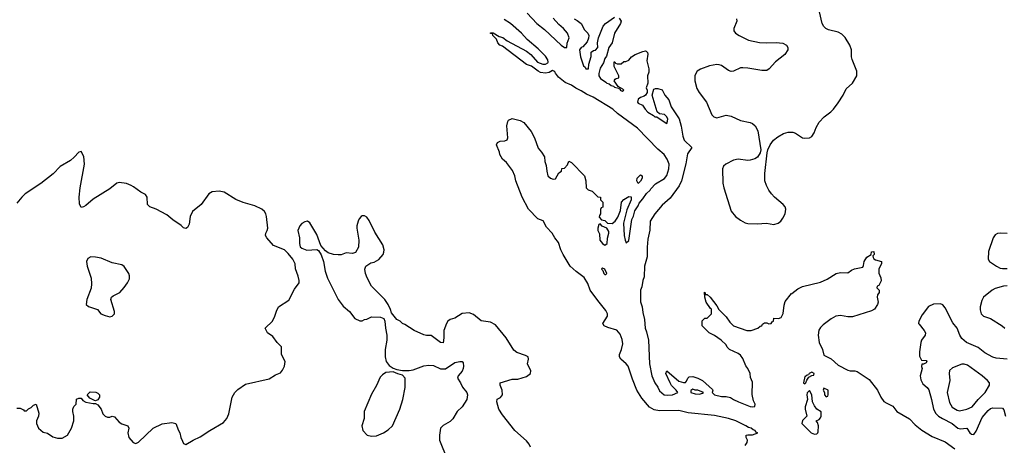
# Model space of a CAD drawing. Header units: inches. Extents: x 2134017 to 2292458, y 756222 to 916513.
# Tile 147 of 256: x 2213513 to 2221786, y 832385 to 835963. Entities that reach past the tile are written whole.
import ezdxf

# ---------------------------------------------------------------- set-up
doc = ezdxf.new("R2010")
doc.units = ezdxf.units.IN
doc.header["$MEASUREMENT"] = 0
doc.layers.add('C2813', color=7, linetype='Continuous')
doc.layers.add('C2823', color=7, linetype='Continuous')

msp = doc.modelspace()

# ---------------------------------------------------------------- linework, layer by layer
at = {"layer": 'C2813', "color": 5}
for points, elevation in [([(2217777.1, 836017.1), (2217858.9, 835930), (2217921.7, 835881.7), (2218062.3, 835750), (2218090, 835729.1), (2218109.3, 835730.7), (2218114.3, 835765.7), (2218129.5, 835810), (2218114.5, 835850), (2218082.6, 835890), (2218042.8, 835922.8), (2217995.9, 835975.9)], 180), ([(2219610, 832384.7), (2219626, 832410), (2219629.3, 832430), (2219617.2, 832450), (2219618, 832470), (2219630, 832474.8), (2219670, 832474.8), (2219715.3, 832490), (2219697, 832497), (2219691.6, 832510), (2219675.7, 832515.7), (2219658.4, 832530), (2219635.8, 832535.8), (2219615.4, 832550), (2219531.1, 832590), (2219469.6, 832610), (2219350, 832636.4), (2219130, 832658.9), (2219050, 832677.1), (2218890, 832675.4), (2218844.5, 832684.5), (2218804.8, 832704.8), (2218740.6, 832780.6), (2218697.9, 832850), (2218661.7, 832941.7), (2218626.2, 833050), (2218610, 833071.2), (2218562.9, 833110), (2218552, 833130), (2218552.7, 833150), (2218569.6, 833190.4), (2218581, 833239), (2218576.1, 833276.1), (2218558.9, 833318.9), (2218530, 833352.8), (2218455.3, 833375.3), (2218425.2, 833390), (2218413.2, 833410), (2218453.2, 833470), (2218453.2, 833490), (2218438.7, 833518.7), (2218370, 833601.6), (2218306.6, 833690), (2218286.8, 833746.8), (2218257.2, 833797.2), (2218190, 833846), (2218139.3, 833890), (2218079.3, 833990), (2218059.3, 834030), (2218039, 834090), (2218009.1, 834129.1), (2217988, 834170), (2217940.2, 834220.2), (2217912.7, 834272.7), (2217866, 834290), (2217789, 834370), (2217736, 834470), (2217680.7, 834610), (2217672, 834650), (2217654.5, 834694.5), (2217603.7, 834763.7), (2217569.2, 834790), (2217546, 834830), (2217544, 834850), (2217518, 834910), (2217528.9, 834931.1), (2217550, 834942), (2217590, 834944.7), (2217610, 834954), (2217615.3, 834970), (2217605.2, 835070), (2217613.6, 835106.4), (2217621.2, 835118.8), (2217650, 835131.3), (2217716.9, 835116.9), (2217750, 835098), (2217810, 835024.7), (2217838.8, 834970), (2217870, 834882), (2217898, 834850), (2217922, 834810), (2217924.7, 834770), (2217936.9, 834736.9), (2217941, 834690), (2217952, 834650), (2217974, 834630), (2217996.4, 834623.6), (2218015.3, 834624.7), (2218043.1, 834676.9), (2218066, 834690), (2218067.3, 834712.7), (2218090, 834714), (2218116.4, 834743.6), (2218127.3, 834772.7), (2218150, 834762), (2218258, 834650), (2218271.3, 834610), (2218272, 834550), (2218290, 834532), (2218322, 834522), (2218370, 834474), (2218392.7, 834472.7), (2218394, 834450), (2218414, 834430), (2218414, 834410), (2218411.6, 834388.4), (2218398, 834382), (2218392.7, 834367.3), (2218392, 834330), (2218383.6, 834316.4), (2218382, 834302), (2218402, 834282), (2218430, 834274), (2218452, 834252), (2218490, 834251.3), (2218515.3, 834270), (2218538, 834302), (2218562, 834358), (2218569.4, 834430.6), (2218589.4, 834450.6), (2218630, 834478), (2218650, 834474), (2218650.8, 834450), (2218614.4, 834365.6), (2218587.1, 834252.9), (2218593.4, 834150), (2218600.7, 834110), (2218610, 834087.3), (2218630, 834106.8), (2218655.6, 834284.4), (2218670, 834310.7), (2218682.3, 834357.7), (2218710, 834399.3), (2218718, 834422), (2218750, 834458.4), (2218778.6, 834501.4), (2218811.6, 834530), (2218817.5, 834542.5), (2218856.2, 834583.8), (2218930, 834629.3), (2218950, 834653), (2218966, 834710), (2218970.8, 834750), (2218954.3, 834790), (2218928.8, 834830), (2218874.9, 834874.9), (2218703.4, 835050), (2218535.2, 835175.2), (2218496.5, 835210), (2218331.1, 835311.1), (2218276.2, 835336.2), (2218230, 835365.4), (2218186.3, 835386.3), (2218150, 835411.8), (2218096.6, 835436.6), (2218041, 835481), (2218013.7, 835513.7), (2218010, 835525.2), (2218002, 835530), (2217990, 835535.1), (2217961.6, 835518.4), (2217930, 835513.3), (2217890, 835519.5), (2217869.2, 835530), (2217812.7, 835572.7), (2217770, 835585.2), (2217570, 835742), (2217548, 835750), (2217530, 835768), (2217519, 835799), (2217488, 835830), (2217486, 835846), (2217470, 835848), (2217470, 835854), (2217490, 835852), (2217542, 835822), (2217573.2, 835813.2), (2217610, 835784.7), (2217770, 835699.1), (2217807.3, 835670), (2217864.9, 835604.9), (2217910, 835588.4), (2217930, 835590.4), (2217950, 835600.5), (2217953, 835607), (2217950, 835625.2), (2217930, 835656.5), (2217870, 835718), (2217777.8, 835797.8), (2217729.6, 835850), (2217637.4, 835930), (2217583.7, 835963.7)], 180), ([(2218171.3, 835970), (2218197.3, 835957.3), (2218230.4, 835930.4), (2218258.5, 835878.5), (2218286.7, 835850), (2218294, 835830), (2218293.4, 835806.6), (2218282.3, 835777.7), (2218243.9, 835736.1), (2218230, 835729.2), (2218218, 835710), (2218225.4, 835650), (2218250, 835574.8), (2218264.4, 835564.4), (2218270, 835551), (2218292, 835550), (2218295.8, 835590), (2218314, 835654), (2218315.3, 835690), (2218335.1, 835704.9), (2218350, 835708), (2218371.5, 835730), (2218369.2, 835770), (2218377, 835810), (2218415.3, 835910), (2218435.3, 835930), (2218510, 835984.7)], 180), ([(2218550, 835976), (2218566, 835950), (2218560.7, 835930), (2218510.4, 835850), (2218490.6, 835769.4), (2218462.4, 835730), (2218443.4, 835656.6), (2218430, 835636), (2218418.9, 835601.1), (2218390, 835556), (2218378.9, 835510), (2218380.3, 835490), (2218392.4, 835470), (2218439.3, 835439.3), (2218446, 835430), (2218465, 835424.9), (2218483, 835410), (2218503.7, 835403.7), (2218510, 835394.8), (2218547.9, 835387.9), (2218558, 835378), (2218558, 835370), (2218576.5, 835363.5), (2218588, 835370), (2218580.4, 835380.4), (2218542, 835402), (2218508.7, 835450), (2218516.4, 835463.6), (2218526, 835470), (2218546, 835474), (2218548, 835490), (2218509, 835570), (2218508, 835610), (2218514, 835610), (2218518, 835598), (2218532.7, 835592.7), (2218567.3, 835592.7), (2218590, 835612), (2218607.3, 835612.7), (2218630, 835622), (2218654, 835650), (2218684, 835670), (2218750, 835695.5), (2218770, 835701), (2218777.3, 835697.3), (2218786.8, 835686.8), (2218790, 835674), (2218783.8, 835616.2), (2218799.3, 835550), (2218798, 835522), (2218788.2, 835490), (2218791.3, 835428.7), (2218778, 835390), (2218784.7, 835370), (2218784.7, 835350), (2218772, 835330), (2218759.9, 835320.1), (2218730, 835309.2), (2218710, 835294), (2218704.4, 835270), (2218710, 835262), (2218745.3, 835245.2), (2218767.5, 835210), (2218790, 835187.1), (2218838.8, 835158.8), (2218850, 835147.8), (2218866.6, 835146.6), (2218879.1, 835139.1), (2218950, 835092), (2218957.2, 835110), (2218958, 835130), (2218949, 835150), (2218930, 835165.2), (2218890, 835172.7), (2218869.5, 835189.5), (2218828, 835330), (2218842, 835378), (2218855.3, 835384.7), (2218874, 835386), (2218910, 835374.8), (2218934.9, 835330), (2218967.7, 835290), (2218987.7, 835230), (2219055.3, 835130), (2219071, 835069), (2219084.8, 834984.8), (2219096.1, 834950), (2219160.3, 834890), (2219123.4, 834836.6), (2219110, 834752.2), (2219073.3, 834610), (2219054.3, 834565.7), (2218977.2, 834462.8), (2218910, 834403.1), (2218850, 834332.2), (2218810.3, 834270), (2218806.5, 834193.5), (2218790, 834118), (2218784.6, 834050), (2218785.4, 833970), (2218763.4, 833890), (2218759.1, 833800.9), (2218749, 833770), (2218741.7, 833718.3), (2218728.9, 833690), (2218730, 833591.3), (2218744.5, 833550), (2218750, 833501), (2218763.4, 833443.4), (2218767.5, 833370), (2218779.9, 833339.9), (2218795.3, 833270), (2218805.9, 833070), (2218824, 832970), (2218850, 832911.5), (2218875, 832875), (2218890, 832842.6), (2218929.2, 832810), (2218953.1, 832806.9), (2218998, 832810), (2219042, 832830), (2219028.7, 832850), (2218990, 832889), (2218979, 832910), (2218942, 832990), (2218950, 833012), (2219050, 832926), (2219090, 832912), (2219107.3, 832912.7), (2219116.4, 832923.6), (2219126, 832950), (2219138, 832962), (2219170, 832964.7), (2219210, 832951), (2219250.5, 832930.5), (2219334.4, 832854.4), (2219338, 832850), (2219332, 832830), (2219352, 832810), (2219410, 832796.5), (2219450, 832796.5), (2219486.8, 832786.8), (2219510, 832769.6), (2219552.7, 832750), (2219650, 832712.4), (2219671.4, 832708.6), (2219690, 832711.3), (2219693.3, 832730), (2219679.3, 832759.3), (2219667.9, 832812.1), (2219670, 832916), (2219654.7, 832954.7), (2219649.6, 832990), (2219630, 833031.3), (2219613.3, 833053.3), (2219590, 833114), (2219570, 833142), (2219550, 833158), (2219478, 833190), (2219458, 833210), (2219448, 833230), (2219408, 833270), (2219350, 833308), (2219306, 833330), (2219248, 833390), (2219247.3, 833432.7), (2219270, 833454), (2219290, 833454), (2219326, 833490), (2219326, 833530), (2219316.4, 833536.4), (2219282, 833590), (2219268.7, 833630), (2219266, 833674), (2219274, 833666), (2219274, 833654), (2219290, 833652), (2219316, 833630), (2219370, 833558), (2219386.4, 833526.4), (2219450, 833464.7), (2219480.4, 833420.4), (2219510, 833390.8), (2219622, 833350), (2219658, 833350), (2219714, 833370), (2219734, 833386), (2219748, 833390), (2219755.3, 833404.7), (2219770, 833414), (2219790, 833414), (2219807.3, 833407.3), (2219826, 833410), (2219835.3, 833424.7), (2219846, 833430), (2219850, 833454), (2219890, 833451.3), (2219910, 833460.7), (2219927.7, 833492.3), (2219936, 833564), (2219945.4, 833594.6), (2219999, 833661), (2220000, 833661.9)], 180), ([(2219536, 835970), (2219539.6, 835950), (2219512.4, 835890), (2219513, 835870), (2219528.2, 835850), (2219558, 835830), (2219637.3, 835790), (2219730, 835772), (2219791.7, 835768.3), (2219870, 835772.6), (2219925.3, 835765.2), (2219955.5, 835750), (2219968.2, 835730), (2219968.5, 835710), (2219942.6, 835670), (2219864.6, 835610), (2219810.9, 835549.1), (2219790, 835536.8), (2219750, 835535.8), (2219630, 835556.8), (2219590, 835559.1), (2219570, 835558.3), (2219510.8, 835530), (2219490, 835528.5), (2219470, 835536.8), (2219410, 835577.2), (2219390, 835585.1), (2219370, 835586.2), (2219310, 835575.1), (2219232.2, 835547.8), (2219206, 835530), (2219185.7, 835494.3), (2219185, 835450), (2219203.6, 835383.6), (2219223.2, 835350), (2219283.1, 835270), (2219330, 835164), (2219345.5, 835145.5), (2219370, 835138.4), (2219450, 835160.3), (2219490, 835153.4), (2219570, 835116.9), (2219650, 835100.2), (2219670, 835090.2), (2219693.8, 835070), (2219714, 835030), (2219740.5, 834870), (2219734.9, 834845.1), (2219712.7, 834807.3), (2219690, 834793.2), (2219650, 834782.7), (2219630, 834780.9), (2219550, 834791.5), (2219510, 834783.7), (2219446.8, 834750), (2219427.3, 834732.7), (2219418, 834710), (2219422, 834590), (2219428.8, 834550), (2219492.3, 834352.3), (2219526.8, 834310), (2219570, 834279.1), (2219610, 834256.3), (2219630, 834250.7), (2219710, 834248), (2219786.8, 834253.2), (2219850, 834242), (2219886.8, 834253.2), (2219909, 834270), (2219926.3, 834293.7), (2219944, 834330), (2219949.2, 834370), (2219944, 834390), (2219929, 834410), (2219856, 834470), (2219830, 834499.3), (2219807, 834530), (2219788.1, 834568.1), (2219774.5, 834610), (2219775.1, 834670), (2219794.9, 834845.1), (2219799.6, 834870), (2219818.4, 834910), (2219848.2, 834951.8), (2219882.3, 834977.7), (2219930, 835006), (2219970, 835019.1), (2220000, 835018.9)], 220), ([(2213490, 832698), (2213516.9, 832696.9), (2213543.6, 832683.6), (2213550, 832674), (2213570, 832674), (2213587.3, 832692.7), (2213610, 832702), (2213630, 832722), (2213650, 832732), (2213674.4, 832654.4), (2213670.8, 832630), (2213654.8, 832590), (2213654.8, 832570), (2213671.3, 832530), (2213710, 832496), (2213746.4, 832486.4), (2213790, 832458), (2213830, 832444.7), (2213870, 832446), (2213914, 832470), (2213949, 832530), (2213969.1, 832590.9), (2213969.2, 832630), (2213959, 832670), (2213959, 832690), (2213969.1, 832710.9), (2213988, 832730), (2213990, 832774), (2214010, 832782), (2214030, 832782), (2214042.8, 832762.8), (2214067.5, 832747.5), (2214130, 832736), (2214150, 832738), (2214170, 832724.7), (2214198, 832690), (2214211.1, 832651.1), (2214232, 832630), (2214250, 832621), (2214270, 832621), (2214290, 832631), (2214310, 832624.7), (2214350, 832578.8), (2214370, 832566.8), (2214422, 832550), (2214430.6, 832530.6), (2214420.7, 832490), (2214430.8, 832450), (2214466, 832410), (2214490, 832401), (2214510, 832411.3), (2214633.2, 832530), (2214710, 832566), (2214790, 832578), (2214824.7, 832570), (2214846.8, 832510), (2214858.8, 832490), (2214866.8, 832450), (2214879.8, 832419.8), (2214890, 832402), (2214910, 832391.3), (2214970, 832427.3), (2215030, 832456.3), (2215110, 832510.5), (2215224.1, 832575.9), (2215253.2, 832610), (2215269.2, 832650), (2215297.2, 832790), (2215321.2, 832830), (2215345.4, 832854.6), (2215410, 832898.8), (2215610, 832944.7), (2215662, 832978), (2215704, 832996), (2215722, 833018), (2215739, 833050), (2215742.7, 833090), (2215713.2, 833150), (2215713.6, 833213.6), (2215675.3, 833250), (2215640.2, 833300.2), (2215595.3, 833330), (2215575.3, 833370), (2215638, 833430), (2215658, 833470), (2215670, 833514), (2215688, 833550), (2215773.6, 833606.4), (2215821.2, 833698.8), (2215862, 833750), (2215862, 833770), (2215854, 833806), (2215829.2, 833870), (2215828.7, 833910), (2215808, 833950), (2215770, 833998), (2215738, 834030), (2215644.7, 834064.7), (2215589, 834130), (2215579, 834150), (2215581.2, 834170), (2215593.2, 834190), (2215597.2, 834210), (2215586, 834310), (2215581.2, 834330), (2215569, 834350), (2215548.7, 834370), (2215490, 834398), (2215390, 834427), (2215330, 834452.3), (2215230, 834513.2), (2215190, 834521.2), (2215130, 834517.2), (2215102, 834498), (2215037.3, 834410), (2214964.9, 834350), (2214945.5, 834310), (2214936.4, 834243.6), (2214922.8, 834217.2), (2214910, 834209), (2214890, 834213.2), (2214870, 834232.7), (2214800.1, 834280.1), (2214750, 834323.7), (2214659, 834370), (2214606, 834390), (2214587.6, 834410), (2214582.7, 834470), (2214570, 834493.2), (2214530, 834513.2), (2214470, 834559.3), (2214450, 834569.3), (2214410, 834585.2), (2214350, 834594), (2214330, 834589), (2214270, 834541.2), (2214130, 834453.2), (2214070, 834402.7), (2214050, 834389.2), (2214030, 834384), (2214014.5, 834414.5), (2214011.5, 834471.5), (2214019.7, 834550), (2214056.2, 834750), (2214051.9, 834811.9), (2214030, 834855.3), (2214010, 834849), (2213972, 834808), (2213939.1, 834780.9), (2213853.4, 834730), (2213793, 834667), (2213690, 834585.1), (2213559.9, 834500.1), (2213530, 834472), (2213490, 834420.9)], 220), ([(2217806.3, 832370), (2217794.1, 832394.1), (2217770, 832422.9), (2217672, 832510), (2217570, 832642.7), (2217538, 832690), (2217520.9, 832750), (2217526, 832774), (2217552.5, 832787.5), (2217569.2, 832810.8), (2217566, 832850), (2217549.2, 832890), (2217549.1, 832910.9), (2217650, 832941), (2217698, 832942), (2217770, 832962.8), (2217805.2, 832990), (2217808.9, 833011.1), (2217779.3, 833070), (2217789.2, 833110), (2217784, 833130), (2217761.6, 833141.6), (2217690, 833164.2), (2217664.4, 833184.4), (2217601.6, 833290), (2217510, 833399.5), (2217470, 833420.7), (2217390, 833432.7), (2217324.8, 833484.8), (2217290, 833499.3), (2217230, 833492.7), (2217170, 833454), (2217130, 833442), (2217110, 833428), (2217098, 833410), (2217076, 833350), (2217077.3, 833290), (2217070, 833248), (2217050, 833249), (2216970, 833308), (2216931.3, 833308.7), (2216910, 833314), (2216828, 833350), (2216750, 833402), (2216729.1, 833409.1), (2216710, 833428), (2216683.1, 833443.1), (2216638, 833498), (2216630, 833526), (2216608.7, 833570), (2216582, 833610), (2216470, 833722), (2216432.1, 833792.1), (2216419.3, 833830), (2216413.6, 833866.4), (2216422, 833890), (2216462, 833918), (2216490, 833926), (2216530, 833946.8), (2216566, 833990), (2216574, 834010), (2216575.6, 834030), (2216564.5, 834070), (2216496.6, 834176.6), (2216450, 834275.3), (2216430, 834302), (2216410, 834315.3), (2216390, 834315.3), (2216382, 834310), (2216364.7, 834290), (2216356, 834270), (2216346.8, 834230), (2216346.8, 834210), (2216362.8, 834110), (2216361, 834050), (2216334.4, 834005.6), (2216310, 833997.2), (2216255.3, 834004.7), (2216213.4, 833986.6), (2216190, 833986), (2216149.3, 833989.3), (2216104.7, 834004.7), (2216081.2, 834021.2), (2216044, 834064), (2216010, 834158), (2215950, 834255.3), (2215930, 834268.7), (2215910, 834264), (2215884.7, 834250), (2215866, 834230), (2215851, 834190), (2215862.8, 834130), (2215862.8, 834082.8), (2215870, 834054), (2215883.6, 834043.6), (2215925.4, 834025.4), (2216010, 834032), (2216023.6, 834023.6), (2216045.4, 833985.4), (2216066, 833930), (2216078.8, 833850), (2216098.8, 833790), (2216190, 833611.3), (2216230, 833556), (2216284.7, 833510), (2216330, 833452), (2216370, 833432), (2216390, 833432), (2216410, 833442), (2216430, 833444.7), (2216470, 833464.7), (2216543.6, 833463.6), (2216574, 833450), (2216582, 833430), (2216586, 833370), (2216598.8, 833310), (2216598.8, 833270), (2216584, 833190), (2216584.9, 833130), (2216593.4, 833090), (2216617.7, 833057.7), (2216650, 833033.4), (2216682, 833022), (2216730, 833015.5), (2216784.8, 833015.2), (2216819.6, 833020.4), (2216910, 833054), (2216950, 833059.1), (2216990, 833056.3), (2217050, 833028.2), (2217090, 833028.2), (2217170, 833080.7), (2217210, 833090.8), (2217230, 833090.8), (2217239.1, 833079.1), (2217242.8, 833050), (2217238.8, 833030), (2217230.5, 833009.5), (2217196, 832970), (2217191, 832950), (2217218, 832910), (2217234.4, 832874.4), (2217270.7, 832830), (2217276.3, 832810), (2217270.6, 832770), (2217231, 832710), (2217190, 832668.7), (2217152.5, 832607.5), (2217130, 832586), (2217070, 832552.7), (2217050, 832528.7), (2217039.3, 832470), (2217040.4, 832430), (2217104.9, 832270)], 220)]:
    msp.add_lwpolyline(points, dxfattribs=dict(at, elevation=elevation))
for points, elevation in [([(2218710, 834586), (2218698, 834610), (2218702, 834630), (2218730, 834658), (2218742, 834650), (2218742, 834630), (2218730, 834606)], 180), ([(2218390, 834246), (2218378, 834242), (2218372, 834210), (2218372, 834190), (2218383.6, 834163.6), (2218386.8, 834110), (2218410, 834081), (2218430, 834067.3), (2218450, 834082), (2218452.7, 834127.3), (2218464, 834170), (2218462, 834182), (2218446, 834210), (2218408.4, 834228.4)], 180), ([(2214110, 833969.6), (2214084.5, 833955.5), (2214074, 833930), (2214081.1, 833890), (2214112.2, 833790), (2214116.4, 833743.6), (2214112.8, 833707.2), (2214076, 833610), (2214071.3, 833570), (2214090.9, 833550.9), (2214167.5, 833527.5), (2214196, 833490), (2214230, 833475.5), (2214270, 833465.5), (2214290, 833471), (2214309.1, 833490.9), (2214309.2, 833510), (2214279.3, 833610), (2214285.2, 833630), (2214298.6, 833641.4), (2214355.3, 833670), (2214390, 833711.3), (2214419, 833750), (2214436.5, 833783.5), (2214435.3, 833810), (2214428.7, 833830), (2214390, 833888), (2214370, 833902), (2214290, 833919.3), (2214197.7, 833957.7), (2214150, 833968.3)], 240), ([(2218410, 833875.3), (2218402, 833870), (2218403.6, 833863.6), (2218414, 833854), (2218422, 833830), (2218430, 833822), (2218438, 833822), (2218446, 833830), (2218430, 833866)], 180), ([(2216650, 833003.7), (2216590, 832996.2), (2216562, 832978), (2216542.5, 832957.5), (2216512, 832888), (2216470, 832814), (2216408.2, 832670), (2216408.2, 832610), (2216387.3, 832550), (2216396, 832510), (2216432, 832470), (2216470, 832462), (2216510, 832465.5), (2216570, 832490.5), (2216610, 832515.5), (2216644.5, 832550), (2216707.8, 832690), (2216731.6, 832770), (2216752.3, 832870), (2216753.2, 832950), (2216730, 832975.3), (2216690, 832985.2)], 220), ([(2214150, 832759), (2214142, 832762), (2214102, 832782), (2214079, 832810), (2214103.9, 832836.1), (2214153.5, 832833.5), (2214170, 832824.9), (2214183, 832810), (2214183, 832790), (2214170, 832768.7)], 220), ([(2219170, 832858), (2219152.7, 832847.3), (2219152, 832830), (2219190, 832818.8), (2219224.7, 832815.3), (2219250, 832824.7), (2219258, 832830), (2219210, 832849), (2219188.7, 832848.7)], 180)]:
    msp.add_lwpolyline(points, close=True, dxfattribs=dict(at, elevation=elevation))
at = {"layer": 'C2823', "color": 5}
for points, elevation in [([(2220000, 835018.9), (2220010, 835018.8), (2220030.5, 835010.5), (2220090, 834971), (2220110, 834966), (2220150, 834970.8), (2220170, 834981), (2220187.7, 835012.3), (2220204.1, 835055.9), (2220230, 835100.5), (2220272.2, 835147.8), (2220329.4, 835190), (2220350, 835210.5), (2220390, 835263), (2220431.2, 835330), (2220457.2, 835382.8), (2220511.3, 835430), (2220546.6, 835490), (2220547.1, 835530), (2220506.9, 835630), (2220502.6, 835650), (2220502.4, 835710), (2220489.6, 835750), (2220450, 835813.2), (2220422, 835842), (2220390, 835858.4), (2220310, 835878), (2220285.2, 835890), (2220270, 835905.2), (2220257, 835930), (2220234, 836030)], 220), ([(2221810, 834165.7), (2221750, 834168.2), (2221730, 834165), (2221710, 834154.7), (2221691.8, 834128.2), (2221653.3, 834013.3), (2221650.4, 833950), (2221663, 833930), (2221720.4, 833890), (2221750, 833875.2), (2221771, 833871), (2221810, 833871.7)], 220), ([(2220000, 833661.9), (2220050, 833701.4), (2220090, 833721.6), (2220242.2, 833757.8), (2220296.8, 833783.2), (2220373.2, 833830), (2220410, 833838.9), (2220470, 833836), (2220501.5, 833858.5), (2220528, 833870), (2220596.4, 833883.6), (2220603.1, 833896.9), (2220607.3, 833930), (2220630, 833966), (2220668, 833990), (2220670, 834012), (2220690, 834014), (2220694, 833990), (2220682, 833978), (2220683.6, 833963.6), (2220690, 833954), (2220703.6, 833943.6), (2220754, 833930), (2220754, 833910), (2220731.6, 833868.4), (2220731.6, 833831.6), (2220750, 833794), (2220750.9, 833769.1), (2220732, 833728), (2220718, 833722), (2220714, 833710), (2220734, 833690), (2220734, 833670), (2220722, 833650), (2220718, 833630), (2220726, 833590), (2220722, 833570), (2220696.4, 833530), (2220670, 833514.7), (2220510, 833465.1), (2220470, 833465.7), (2220410, 833475.8), (2220370, 833471.5), (2220330, 833449.2), (2220262.8, 833397.2), (2220242.9, 833377.1), (2220228, 833352), (2220221, 833310), (2220230.1, 833250.1), (2220259.1, 833190), (2220270, 833142), (2220330, 833111), (2220390, 833058.8), (2220470, 833018), (2220491.6, 833011.6), (2220528.9, 833011.1), (2220550, 833006), (2220650, 832938), (2220721, 832850), (2220747.7, 832790), (2220774.9, 832754.9), (2220798.7, 832738.7), (2220850, 832715.8), (2220882, 832670), (2220990, 832607.8), (2221037.7, 832557.7), (2221092.5, 832512.5), (2221179, 832459), (2221290, 832415.9), (2221370, 832356.3)], 180), ([(2221810, 833725.2), (2221778, 833722), (2221710, 833703.4), (2221684.9, 833690), (2221610, 833631.5), (2221596.3, 833603.7), (2221583.8, 833550), (2221583.1, 833523.1), (2221590.9, 833490.9), (2221612, 833470), (2221670.1, 833450.1), (2221768.5, 833390), (2221791.7, 833370)], 220), ([(2221810, 833109.8), (2221717.3, 833117.3), (2221690, 833125.7), (2221623.9, 833163.9), (2221567.6, 833207.6), (2221468.3, 833248.3), (2221430, 833283.8), (2221411.8, 833310), (2221391.2, 833370), (2221353.6, 833413.6), (2221290, 833539.7), (2221270, 833565.1), (2221250, 833574.3), (2221190, 833572.9), (2221150, 833553.2), (2221097.2, 833482.8), (2221068.5, 833430), (2221066.2, 833410), (2221070, 833402.4), (2221111.4, 833351.4), (2221123, 833330), (2221121.4, 833310), (2221091.3, 833270), (2221085.4, 833250), (2221073.7, 833170), (2221074.6, 833134.6), (2221090, 833102), (2221130, 833098.8), (2221134.4, 833090), (2221130, 833079), (2221107.3, 833067.3), (2221092.7, 833067.3), (2221091.3, 833048.7), (2221096.3, 833030), (2221080.2, 832970), (2221084.5, 832935.5), (2221100.9, 832900.9), (2221137.8, 832870), (2221151.4, 832851.4), (2221175.3, 832770), (2221192.6, 832690), (2221211.6, 832651.6), (2221234.3, 832630), (2221265.6, 832610), (2221349.2, 832569.2), (2221394.7, 832530), (2221415.2, 832524.8), (2221470.8, 832530.8), (2221496.5, 832490), (2221510, 832477.8), (2221530, 832476.9), (2221550, 832503.1), (2221599.9, 832620.1), (2221650, 832679.3), (2221670, 832694.8), (2221690, 832701), (2221770, 832696.9), (2221783.4, 832683.4), (2221795.5, 832630)], 220)]:
    msp.add_lwpolyline(points, dxfattribs=dict(at, elevation=elevation))
for points, elevation in [([(2221450, 833067.9), (2221430, 833067.5), (2221350, 833036.6), (2221326.2, 833013.8), (2221321.8, 832990), (2221327.1, 832930), (2221305.9, 832830), (2221324.6, 832744.6), (2221347.4, 832707.4), (2221390, 832681.2), (2221410, 832675.2), (2221470, 832688.8), (2221516.8, 832710), (2221565.3, 832770), (2221625.3, 832830), (2221662.4, 832890), (2221660.5, 832910), (2221646.3, 832930), (2221599.7, 832970), (2221478.3, 833058.3)], 240), ([(2220170, 832999), (2220146.8, 832990), (2220142, 832978), (2220130, 832976), (2220116.8, 832963.2), (2220110, 832962.7), (2220098, 832910), (2220110, 832902.8), (2220119, 832910), (2220125.6, 832934.4), (2220143.1, 832956.9), (2220168, 832972), (2220186, 832974), (2220188, 832990)], 180), ([(2220150, 832846), (2220130, 832826), (2220126, 832810), (2220132, 832770), (2220114, 832710), (2220113.4, 832690), (2220126.8, 832630), (2220090, 832592.7), (2220085.5, 832570), (2220162.4, 832490), (2220190, 832479.5), (2220210, 832482), (2220219.3, 832490), (2220221.5, 832498.5), (2220224, 832550), (2220216.4, 832576.4), (2220206, 832590), (2220230, 832602), (2220243.1, 832616.9), (2220248.7, 832630), (2220248, 832668), (2220210, 832688.7), (2220190, 832718), (2220175.3, 832750), (2220168, 832810)], 180), ([(2220270, 832866), (2220264.7, 832850), (2220274, 832830), (2220274, 832810), (2220290, 832794), (2220302, 832798), (2220306, 832810), (2220306, 832850)], 180)]:
    msp.add_lwpolyline(points, close=True, dxfattribs=dict(at, elevation=elevation))

doc.saveas('drawing.dxf')
